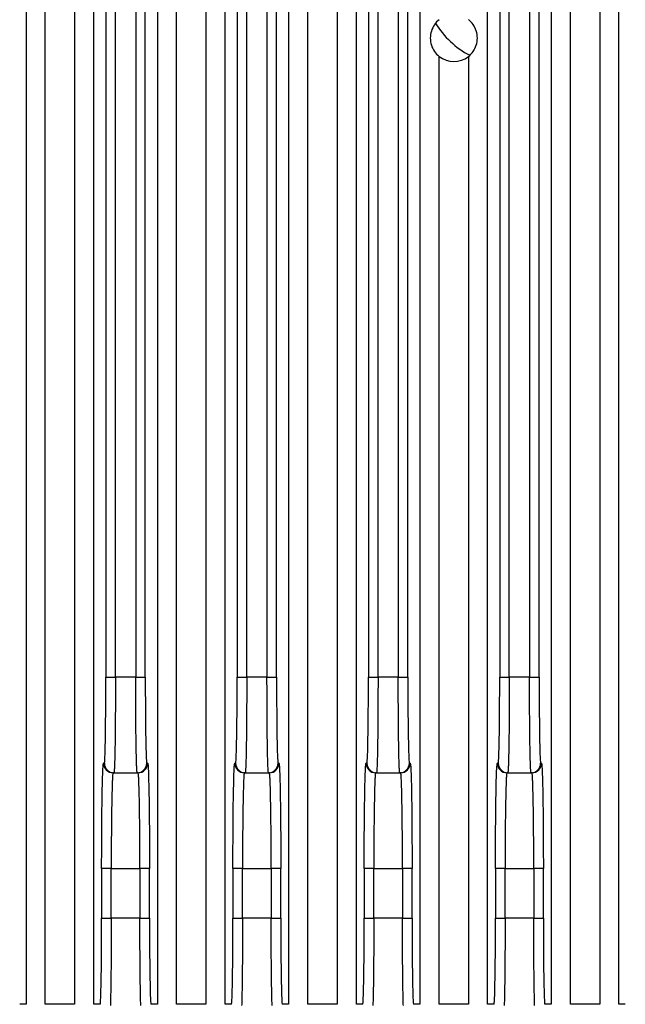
# Model space of a CAD drawing. Extents: x 11458 to 11780, y -1544 to -1214.
# Tile 25 of 35: x 11716 to 11748, y -1434 to -1382. Entities that reach past the tile are written whole.
import ezdxf

# ---------------------------------------------------------------- set-up
doc = ezdxf.new("R2010")
doc.units = 0
doc.layers.add('2', color=2, linetype='CONTINUOUS')

msp = doc.modelspace()

# ---------------------------------------------------------------- linework, layer by layer
at = {"layer": '2', "color": 7}
for p, q in [((11720.643, -1283.895), (11720.643, -1416.695)), ((11721.143, -1416.695), (11721.143, -1283.895)), ((11722.201, -1283.895), (11722.201, -1416.695)), ((11722.701, -1416.695), (11722.701, -1283.895)), ((11727.5, -1283.895), (11727.5, -1416.695)), ((11728, -1416.695), (11728, -1283.895)), ((11729.058, -1283.895), (11729.058, -1416.695)), ((11729.558, -1416.695), (11729.558, -1283.895)), ((11734.357, -1283.895), (11734.357, -1416.695)), ((11734.857, -1416.695), (11734.857, -1283.895)), ((11735.915, -1283.895), (11735.915, -1416.695)), ((11736.415, -1416.695), (11736.415, -1283.895)), ((11741.214, -1283.895), (11741.214, -1416.695)), ((11741.714, -1416.695), (11741.714, -1283.895)), ((11742.772, -1283.895), (11742.772, -1416.695)), ((11743.272, -1416.695), (11743.272, -1283.895)), ((11716.476, -1329.825), (11716.476, -1433.795)), ((11717.476, -1433.795), (11717.476, -1329.825)), ((11719.011, -1329.825), (11719.011, -1433.795)), ((11720.01, -1433.795), (11720.01, -1329.827)), ((11723.333, -1329.825), (11723.333, -1433.795)), ((11724.333, -1433.795), (11724.333, -1329.825)), ((11725.868, -1329.825), (11725.868, -1433.795)), ((11726.868, -1433.795), (11726.868, -1329.827)), ((11730.19, -1329.825), (11730.19, -1433.795)), ((11731.19, -1433.795), (11731.19, -1329.825)), ((11732.725, -1329.825), (11732.725, -1433.795)), ((11733.725, -1433.795), (11733.725, -1329.827)), ((11737.048, -1329.825), (11737.048, -1433.795)), ((11743.905, -1329.825), (11743.905, -1433.795)), ((11744.905, -1433.795), (11744.905, -1329.825)), ((11746.439, -1329.825), (11746.439, -1433.795)), ((11747.439, -1433.795), (11747.439, -1329.827)), ((11740.582, -1433.795), (11740.582, -1381.176)), ((11738.047, -1433.795), (11738.047, -1384.254)), ((11739.582, -1384.257), (11739.582, -1433.795)), ((11720.643, -1416.695), (11720.792, -1416.695)), ((11720.792, -1416.695), (11721.143, -1416.695)), ((11722.201, -1416.695), (11721.143, -1416.695)), ((11722.201, -1416.695), (11722.551, -1416.695)), ((11722.551, -1416.695), (11722.701, -1416.695)), ((11727.5, -1416.695), (11727.649, -1416.695)), ((11727.649, -1416.695), (11728, -1416.695)), ((11729.058, -1416.695), (11728, -1416.695)), ((11729.058, -1416.695), (11729.409, -1416.695)), ((11729.409, -1416.695), (11729.558, -1416.695)), ((11734.357, -1416.695), (11734.506, -1416.695)), ((11734.506, -1416.695), (11734.857, -1416.695)), ((11735.915, -1416.695), (11734.857, -1416.695)), ((11735.915, -1416.695), (11736.266, -1416.695)), ((11736.266, -1416.695), (11736.415, -1416.695)), ((11741.214, -1416.695), (11741.364, -1416.695)), ((11741.364, -1416.695), (11741.714, -1416.695)), ((11742.772, -1416.695), (11741.714, -1416.695)), ((11742.772, -1416.695), (11743.123, -1416.695)), ((11743.123, -1416.695), (11743.272, -1416.695)), ((11720.564, -1421.195), (11720.519, -1421.195)), ((11722.825, -1421.195), (11722.779, -1421.195)), ((11727.421, -1421.195), (11727.376, -1421.195)), ((11729.682, -1421.195), (11729.637, -1421.195)), ((11734.278, -1421.195), (11734.233, -1421.195)), ((11736.539, -1421.195), (11736.494, -1421.195)), ((11741.136, -1421.195), (11741.09, -1421.195)), ((11743.396, -1421.195), (11743.351, -1421.195)), ((11721, -1421.795), (11721, -1421.795)), ((11721.064, -1421.695), (11721.019, -1421.695)), ((11721.064, -1421.695), (11722.28, -1421.695)), ((11722.325, -1421.695), (11722.28, -1421.695)), ((11727.857, -1421.795), (11727.857, -1421.795)), ((11727.921, -1421.695), (11727.876, -1421.695)), ((11727.921, -1421.695), (11729.137, -1421.695)), ((11729.182, -1421.695), (11729.137, -1421.695)), ((11734.714, -1421.795), (11734.714, -1421.795)), ((11734.778, -1421.695), (11734.733, -1421.695)), ((11734.778, -1421.695), (11735.994, -1421.695)), ((11736.039, -1421.695), (11735.994, -1421.695)), ((11741.571, -1421.795), (11741.571, -1421.795)), ((11741.636, -1421.695), (11741.59, -1421.695)), ((11741.636, -1421.695), (11742.851, -1421.695)), ((11742.896, -1421.695), (11742.851, -1421.695)), ((11720.572, -1426.695), (11720.423, -1426.695)), ((11720.423, -1426.695), (11720.423, -1429.295)), ((11720.923, -1426.695), (11720.572, -1426.695)), ((11720.923, -1429.295), (11720.923, -1426.695)), ((11720.923, -1426.695), (11722.421, -1426.695)), ((11722.421, -1426.695), (11722.421, -1429.295)), ((11722.771, -1426.695), (11722.421, -1426.695)), ((11722.921, -1426.695), (11722.771, -1426.695)), ((11722.921, -1429.295), (11722.921, -1426.695)), ((11727.429, -1426.695), (11727.28, -1426.695)), ((11727.28, -1426.695), (11727.28, -1429.295)), ((11727.78, -1426.695), (11727.429, -1426.695)), ((11727.78, -1429.295), (11727.78, -1426.695)), ((11727.78, -1426.695), (11729.278, -1426.695)), ((11729.629, -1426.695), (11729.278, -1426.695)), ((11729.278, -1426.695), (11729.278, -1429.295)), ((11729.778, -1426.695), (11729.629, -1426.695)), ((11729.778, -1429.295), (11729.778, -1426.695)), ((11734.287, -1426.695), (11734.137, -1426.695)), ((11734.137, -1426.695), (11734.137, -1429.295)), ((11734.637, -1426.695), (11734.287, -1426.695)), ((11734.637, -1429.295), (11734.637, -1426.695)), ((11734.637, -1426.695), (11736.135, -1426.695)), ((11736.486, -1426.695), (11736.135, -1426.695)), ((11736.135, -1426.695), (11736.135, -1429.295)), ((11736.635, -1426.695), (11736.486, -1426.695)), ((11736.635, -1429.295), (11736.635, -1426.695)), ((11740.994, -1426.695), (11740.994, -1429.295)), ((11741.144, -1426.695), (11740.994, -1426.695)), ((11741.494, -1426.695), (11741.144, -1426.695)), ((11741.494, -1429.295), (11741.494, -1426.695)), ((11741.494, -1426.695), (11742.992, -1426.695)), ((11743.343, -1426.695), (11742.992, -1426.695)), ((11742.992, -1426.695), (11742.992, -1429.295)), ((11743.492, -1426.695), (11743.343, -1426.695)), ((11743.492, -1429.295), (11743.492, -1426.695)), ((11720.423, -1429.295), (11720.572, -1429.295)), ((11720.572, -1429.295), (11720.923, -1429.295)), ((11722.421, -1429.295), (11720.923, -1429.295)), ((11722.421, -1429.295), (11722.771, -1429.295)), ((11722.771, -1429.295), (11722.921, -1429.295)), ((11727.28, -1429.295), (11727.429, -1429.295)), ((11727.429, -1429.295), (11727.78, -1429.295)), ((11729.278, -1429.295), (11727.78, -1429.295)), ((11729.278, -1429.295), (11729.629, -1429.295)), ((11729.629, -1429.295), (11729.778, -1429.295)), ((11734.137, -1429.295), (11734.287, -1429.295)), ((11734.287, -1429.295), (11734.637, -1429.295)), ((11736.135, -1429.295), (11734.637, -1429.295)), ((11736.135, -1429.295), (11736.486, -1429.295)), ((11736.486, -1429.295), (11736.635, -1429.295)), ((11740.994, -1429.295), (11741.144, -1429.295)), ((11741.144, -1429.295), (11741.494, -1429.295)), ((11742.992, -1429.295), (11741.494, -1429.295)), ((11742.992, -1429.295), (11743.343, -1429.295)), ((11743.343, -1429.295), (11743.492, -1429.295)), ((11716.476, -1433.795), (11716.142, -1433.795)), ((11719.011, -1433.795), (11717.476, -1433.795)), ((11720.344, -1433.795), (11720.01, -1433.795)), ((11723.333, -1433.795), (11722.999, -1433.795)), ((11725.868, -1433.795), (11724.333, -1433.795)), ((11727.201, -1433.795), (11726.868, -1433.795)), ((11730.19, -1433.795), (11729.857, -1433.795)), ((11732.725, -1433.795), (11731.19, -1433.795)), ((11734.059, -1433.795), (11733.725, -1433.795)), ((11737.048, -1433.795), (11736.714, -1433.795)), ((11739.582, -1433.795), (11738.047, -1433.795)), ((11740.916, -1433.795), (11740.582, -1433.795)), ((11743.905, -1433.795), (11743.571, -1433.795)), ((11746.439, -1433.795), (11744.905, -1433.795)), ((11747.773, -1433.795), (11747.439, -1433.795))]:
    msp.add_line(p, q, dxfattribs=at)
at = {"layer": '2', "color": 7, "flags": 128}
for points in [[(11738.047, -1382.335), (11737.98, -1382.393), (11737.917, -1382.455), (11737.859, -1382.523), (11737.805, -1382.596), (11737.756, -1382.673), (11737.712, -1382.754), (11737.674, -1382.84), (11737.643, -1382.928), (11737.618, -1383.018), (11737.6, -1383.11), (11737.59, -1383.203), (11737.586, -1383.296), (11737.59, -1383.39), (11737.601, -1383.482), (11737.619, -1383.574), (11737.644, -1383.665), (11737.676, -1383.753), (11737.714, -1383.838), (11737.757, -1383.919), (11737.806, -1383.996), (11737.86, -1384.068), (11737.918, -1384.135), (11737.981, -1384.197), (11738.047, -1384.254)], [(11739.582, -1384.257), (11739.649, -1384.199), (11739.713, -1384.136), (11739.772, -1384.069), (11739.826, -1383.996), (11739.875, -1383.919), (11739.919, -1383.837), (11739.957, -1383.752), (11739.989, -1383.663), (11740.014, -1383.572), (11740.032, -1383.48), (11740.042, -1383.387), (11740.046, -1383.293), (11740.042, -1383.199), (11740.031, -1383.106), (11740.013, -1383.014), (11739.988, -1382.923), (11739.956, -1382.835), (11739.918, -1382.75), (11739.874, -1382.668), (11739.825, -1382.591), (11739.77, -1382.519), (11739.712, -1382.452), (11739.649, -1382.39), (11739.582, -1382.333)], [(11720.564, -1421.195), (11720.569, -1421.185), (11720.574, -1421.156), (11720.58, -1421.108), (11720.585, -1421.041), (11720.589, -1420.956), (11720.594, -1420.852), (11720.599, -1420.731), (11720.603, -1420.592), (11720.608, -1420.436), (11720.612, -1420.265), (11720.616, -1420.078), (11720.62, -1419.877), (11720.623, -1419.662), (11720.627, -1419.434), (11720.63, -1419.195), (11720.632, -1418.945), (11720.635, -1418.685), (11720.637, -1418.417), (11720.639, -1418.141), (11720.64, -1417.859), (11720.641, -1417.573), (11720.642, -1417.282), (11720.643, -1416.989), (11720.643, -1416.695)], [(11721.143, -1416.695), (11721.143, -1416.858), (11721.142, -1417.022), (11721.142, -1417.185), (11721.142, -1417.347), (11721.142, -1417.509), (11721.141, -1417.67), (11721.141, -1417.83), (11721.14, -1417.989), (11721.139, -1418.146), (11721.138, -1418.302), (11721.138, -1418.456), (11721.137, -1418.608), (11721.136, -1418.758), (11721.135, -1418.906), (11721.133, -1419.052), (11721.132, -1419.195), (11721.131, -1419.335), (11721.129, -1419.473), (11721.128, -1419.607), (11721.126, -1419.739), (11721.125, -1419.867), (11721.123, -1419.991), (11721.121, -1420.113), (11721.12, -1420.23)], [(11722.224, -1420.23), (11722.222, -1420.113), (11722.22, -1419.991), (11722.219, -1419.867), (11722.217, -1419.738), (11722.216, -1419.607), (11722.214, -1419.473), (11722.213, -1419.335), (11722.212, -1419.195), (11722.21, -1419.052), (11722.209, -1418.906), (11722.208, -1418.758), (11722.207, -1418.608), (11722.206, -1418.456), (11722.205, -1418.302), (11722.204, -1418.146), (11722.204, -1417.989), (11722.203, -1417.83), (11722.203, -1417.67), (11722.202, -1417.509), (11722.202, -1417.347), (11722.201, -1417.185), (11722.201, -1417.022), (11722.201, -1416.858), (11722.201, -1416.695)], [(11722.701, -1416.695), (11722.701, -1416.989), (11722.702, -1417.282), (11722.702, -1417.573), (11722.704, -1417.859), (11722.705, -1418.141), (11722.707, -1418.417), (11722.709, -1418.685), (11722.711, -1418.945), (11722.714, -1419.195), (11722.717, -1419.434), (11722.72, -1419.662), (11722.724, -1419.877), (11722.728, -1420.078), (11722.732, -1420.265), (11722.736, -1420.437), (11722.74, -1420.592), (11722.745, -1420.731), (11722.749, -1420.852), (11722.754, -1420.956), (11722.759, -1421.042), (11722.764, -1421.109), (11722.769, -1421.156), (11722.774, -1421.185), (11722.779, -1421.195)], [(11727.421, -1421.195), (11727.426, -1421.185), (11727.432, -1421.156), (11727.437, -1421.108), (11727.442, -1421.041), (11727.447, -1420.956), (11727.451, -1420.852), (11727.456, -1420.731), (11727.461, -1420.592), (11727.465, -1420.436), (11727.469, -1420.265), (11727.473, -1420.078), (11727.477, -1419.877), (11727.48, -1419.662), (11727.484, -1419.434), (11727.487, -1419.195), (11727.489, -1418.945), (11727.492, -1418.685), (11727.494, -1418.417), (11727.496, -1418.141), (11727.497, -1417.859), (11727.498, -1417.573), (11727.499, -1417.282), (11727.5, -1416.989), (11727.5, -1416.695)], [(11728, -1416.695), (11728, -1416.858), (11728, -1417.022), (11727.999, -1417.185), (11727.999, -1417.347), (11727.999, -1417.509), (11727.998, -1417.67), (11727.998, -1417.83), (11727.997, -1417.989), (11727.996, -1418.146), (11727.996, -1418.302), (11727.995, -1418.456), (11727.994, -1418.608), (11727.993, -1418.758), (11727.992, -1418.906), (11727.991, -1419.052), (11727.989, -1419.195), (11727.988, -1419.335), (11727.987, -1419.473), (11727.985, -1419.607), (11727.984, -1419.739), (11727.982, -1419.867), (11727.98, -1419.991), (11727.979, -1420.113), (11727.977, -1420.23)], [(11729.081, -1420.23), (11729.079, -1420.113), (11729.078, -1419.991), (11729.076, -1419.867), (11729.074, -1419.738), (11729.073, -1419.607), (11729.071, -1419.473), (11729.07, -1419.335), (11729.069, -1419.195), (11729.067, -1419.052), (11729.066, -1418.906), (11729.065, -1418.758), (11729.064, -1418.608), (11729.063, -1418.456), (11729.062, -1418.302), (11729.062, -1418.146), (11729.061, -1417.989), (11729.06, -1417.83), (11729.06, -1417.67), (11729.059, -1417.509), (11729.059, -1417.347), (11729.059, -1417.185), (11729.058, -1417.022), (11729.058, -1416.858), (11729.058, -1416.695)], [(11729.558, -1416.695), (11729.558, -1416.989), (11729.559, -1417.282), (11729.56, -1417.573), (11729.561, -1417.859), (11729.562, -1418.141), (11729.564, -1418.417), (11729.566, -1418.685), (11729.569, -1418.945), (11729.571, -1419.195), (11729.574, -1419.434), (11729.578, -1419.662), (11729.581, -1419.877), (11729.585, -1420.078), (11729.589, -1420.265), (11729.593, -1420.437), (11729.597, -1420.592), (11729.602, -1420.731), (11729.607, -1420.852), (11729.611, -1420.956), (11729.616, -1421.042), (11729.621, -1421.109), (11729.626, -1421.156), (11729.631, -1421.185), (11729.637, -1421.195)], [(11734.278, -1421.195), (11734.284, -1421.185), (11734.289, -1421.156), (11734.294, -1421.108), (11734.299, -1421.041), (11734.304, -1420.956), (11734.309, -1420.852), (11734.313, -1420.731), (11734.318, -1420.592), (11734.322, -1420.436), (11734.326, -1420.265), (11734.33, -1420.078), (11734.334, -1419.877), (11734.338, -1419.662), (11734.341, -1419.434), (11734.344, -1419.195), (11734.347, -1418.945), (11734.349, -1418.685), (11734.351, -1418.417), (11734.353, -1418.141), (11734.354, -1417.859), (11734.356, -1417.573), (11734.356, -1417.282), (11734.357, -1416.989), (11734.357, -1416.695)], [(11734.857, -1416.695), (11734.857, -1416.858), (11734.857, -1417.022), (11734.857, -1417.185), (11734.856, -1417.347), (11734.856, -1417.509), (11734.855, -1417.67), (11734.855, -1417.83), (11734.854, -1417.989), (11734.854, -1418.146), (11734.853, -1418.302), (11734.852, -1418.456), (11734.851, -1418.608), (11734.85, -1418.758), (11734.849, -1418.906), (11734.848, -1419.052), (11734.846, -1419.195), (11734.845, -1419.335), (11734.844, -1419.473), (11734.842, -1419.607), (11734.841, -1419.739), (11734.839, -1419.867), (11734.837, -1419.991), (11734.836, -1420.113), (11734.834, -1420.23)], [(11735.938, -1420.23), (11735.937, -1420.113), (11735.935, -1419.991), (11735.933, -1419.867), (11735.932, -1419.738), (11735.93, -1419.607), (11735.929, -1419.473), (11735.927, -1419.335), (11735.926, -1419.195), (11735.925, -1419.052), (11735.923, -1418.906), (11735.922, -1418.758), (11735.921, -1418.608), (11735.92, -1418.456), (11735.919, -1418.302), (11735.919, -1418.146), (11735.918, -1417.989), (11735.917, -1417.83), (11735.917, -1417.67), (11735.916, -1417.509), (11735.916, -1417.347), (11735.916, -1417.185), (11735.915, -1417.022), (11735.915, -1416.858), (11735.915, -1416.695)], [(11736.415, -1416.695), (11736.415, -1416.989), (11736.416, -1417.282), (11736.417, -1417.573), (11736.418, -1417.859), (11736.419, -1418.141), (11736.421, -1418.417), (11736.423, -1418.685), (11736.426, -1418.945), (11736.428, -1419.195), (11736.431, -1419.434), (11736.435, -1419.662), (11736.438, -1419.877), (11736.442, -1420.078), (11736.446, -1420.265), (11736.45, -1420.437), (11736.454, -1420.592), (11736.459, -1420.731), (11736.464, -1420.852), (11736.469, -1420.956), (11736.473, -1421.042), (11736.478, -1421.109), (11736.484, -1421.156), (11736.489, -1421.185), (11736.494, -1421.195)], [(11741.136, -1421.195), (11741.141, -1421.185), (11741.146, -1421.156), (11741.151, -1421.108), (11741.156, -1421.041), (11741.161, -1420.956), (11741.166, -1420.852), (11741.17, -1420.731), (11741.175, -1420.592), (11741.179, -1420.436), (11741.183, -1420.265), (11741.187, -1420.078), (11741.191, -1419.877), (11741.195, -1419.662), (11741.198, -1419.434), (11741.201, -1419.195), (11741.204, -1418.945), (11741.206, -1418.685), (11741.208, -1418.417), (11741.21, -1418.141), (11741.211, -1417.859), (11741.213, -1417.573), (11741.213, -1417.282), (11741.214, -1416.989), (11741.214, -1416.695)], [(11741.714, -1416.695), (11741.714, -1416.858), (11741.714, -1417.022), (11741.714, -1417.185), (11741.713, -1417.347), (11741.713, -1417.509), (11741.713, -1417.67), (11741.712, -1417.83), (11741.711, -1417.989), (11741.711, -1418.146), (11741.71, -1418.302), (11741.709, -1418.456), (11741.708, -1418.608), (11741.707, -1418.758), (11741.706, -1418.906), (11741.705, -1419.052), (11741.704, -1419.195), (11741.702, -1419.335), (11741.701, -1419.473), (11741.699, -1419.607), (11741.698, -1419.739), (11741.696, -1419.867), (11741.695, -1419.991), (11741.693, -1420.113), (11741.691, -1420.23)], [(11742.795, -1420.23), (11742.794, -1420.113), (11742.792, -1419.991), (11742.79, -1419.867), (11742.789, -1419.738), (11742.787, -1419.607), (11742.786, -1419.473), (11742.784, -1419.335), (11742.783, -1419.195), (11742.782, -1419.052), (11742.781, -1418.906), (11742.779, -1418.758), (11742.778, -1418.608), (11742.777, -1418.456), (11742.777, -1418.302), (11742.776, -1418.146), (11742.775, -1417.989), (11742.774, -1417.83), (11742.774, -1417.67), (11742.773, -1417.509), (11742.773, -1417.347), (11742.773, -1417.185), (11742.773, -1417.022), (11742.772, -1416.858), (11742.772, -1416.695)], [(11743.272, -1416.695), (11743.273, -1416.989), (11743.273, -1417.282), (11743.274, -1417.573), (11743.275, -1417.859), (11743.277, -1418.141), (11743.278, -1418.417), (11743.28, -1418.685), (11743.283, -1418.945), (11743.286, -1419.195), (11743.289, -1419.434), (11743.292, -1419.662), (11743.295, -1419.877), (11743.299, -1420.078), (11743.303, -1420.265), (11743.307, -1420.437), (11743.312, -1420.592), (11743.316, -1420.731), (11743.321, -1420.852), (11743.326, -1420.956), (11743.331, -1421.042), (11743.336, -1421.109), (11743.341, -1421.156), (11743.346, -1421.185), (11743.351, -1421.195)], [(11721.12, -1420.23), (11721.118, -1420.344), (11721.116, -1420.454), (11721.114, -1420.56), (11721.112, -1420.662), (11721.11, -1420.759), (11721.108, -1420.852), (11721.106, -1420.941), (11721.103, -1421.025), (11721.101, -1421.104), (11721.099, -1421.179), (11721.097, -1421.249), (11721.094, -1421.314), (11721.092, -1421.374), (11721.089, -1421.429), (11721.087, -1421.479), (11721.084, -1421.524), (11721.082, -1421.564), (11721.079, -1421.599), (11721.077, -1421.628), (11721.074, -1421.652), (11721.072, -1421.671), (11721.069, -1421.684), (11721.067, -1421.692), (11721.064, -1421.695)], [(11722.28, -1421.695), (11722.277, -1421.692), (11722.274, -1421.684), (11722.272, -1421.671), (11722.269, -1421.652), (11722.267, -1421.628), (11722.264, -1421.599), (11722.262, -1421.564), (11722.259, -1421.525), (11722.257, -1421.48), (11722.254, -1421.429), (11722.252, -1421.374), (11722.249, -1421.314), (11722.247, -1421.249), (11722.245, -1421.179), (11722.243, -1421.104), (11722.24, -1421.025), (11722.238, -1420.941), (11722.236, -1420.852), (11722.234, -1420.759), (11722.232, -1420.662), (11722.23, -1420.56), (11722.228, -1420.454), (11722.226, -1420.344), (11722.224, -1420.23)], [(11727.977, -1420.23), (11727.975, -1420.344), (11727.973, -1420.454), (11727.971, -1420.56), (11727.969, -1420.662), (11727.967, -1420.759), (11727.965, -1420.852), (11727.963, -1420.941), (11727.961, -1421.025), (11727.958, -1421.104), (11727.956, -1421.179), (11727.954, -1421.249), (11727.951, -1421.314), (11727.949, -1421.374), (11727.947, -1421.429), (11727.944, -1421.479), (11727.942, -1421.524), (11727.939, -1421.564), (11727.937, -1421.599), (11727.934, -1421.628), (11727.932, -1421.652), (11727.929, -1421.671), (11727.926, -1421.684), (11727.924, -1421.692), (11727.921, -1421.695)], [(11729.137, -1421.695), (11729.134, -1421.692), (11729.132, -1421.684), (11729.129, -1421.671), (11729.126, -1421.652), (11729.124, -1421.628), (11729.121, -1421.599), (11729.119, -1421.564), (11729.116, -1421.525), (11729.114, -1421.48), (11729.111, -1421.429), (11729.109, -1421.374), (11729.107, -1421.314), (11729.104, -1421.249), (11729.102, -1421.179), (11729.1, -1421.104), (11729.097, -1421.025), (11729.095, -1420.941), (11729.093, -1420.852), (11729.091, -1420.759), (11729.089, -1420.662), (11729.087, -1420.56), (11729.085, -1420.454), (11729.083, -1420.344), (11729.081, -1420.23)], [(11734.834, -1420.23), (11734.832, -1420.344), (11734.83, -1420.454), (11734.828, -1420.56), (11734.826, -1420.662), (11734.824, -1420.759), (11734.822, -1420.852), (11734.82, -1420.941), (11734.818, -1421.025), (11734.815, -1421.104), (11734.813, -1421.179), (11734.811, -1421.249), (11734.808, -1421.314), (11734.806, -1421.374), (11734.804, -1421.429), (11734.801, -1421.479), (11734.799, -1421.524), (11734.796, -1421.564), (11734.794, -1421.599), (11734.791, -1421.628), (11734.789, -1421.652), (11734.786, -1421.671), (11734.784, -1421.684), (11734.781, -1421.692), (11734.778, -1421.695)], [(11735.994, -1421.695), (11735.991, -1421.692), (11735.989, -1421.684), (11735.986, -1421.671), (11735.984, -1421.652), (11735.981, -1421.628), (11735.979, -1421.599), (11735.976, -1421.564), (11735.974, -1421.525), (11735.971, -1421.48), (11735.969, -1421.429), (11735.966, -1421.374), (11735.964, -1421.314), (11735.961, -1421.249), (11735.959, -1421.179), (11735.957, -1421.104), (11735.955, -1421.025), (11735.952, -1420.941), (11735.95, -1420.852), (11735.948, -1420.759), (11735.946, -1420.662), (11735.944, -1420.56), (11735.942, -1420.454), (11735.94, -1420.344), (11735.938, -1420.23)], [(11741.691, -1420.23), (11741.689, -1420.344), (11741.687, -1420.454), (11741.685, -1420.56), (11741.683, -1420.662), (11741.681, -1420.759), (11741.679, -1420.852), (11741.677, -1420.941), (11741.675, -1421.025), (11741.673, -1421.104), (11741.67, -1421.179), (11741.668, -1421.249), (11741.666, -1421.314), (11741.663, -1421.374), (11741.661, -1421.429), (11741.658, -1421.479), (11741.656, -1421.524), (11741.653, -1421.564), (11741.651, -1421.599), (11741.648, -1421.628), (11741.646, -1421.652), (11741.643, -1421.671), (11741.641, -1421.684), (11741.638, -1421.692), (11741.636, -1421.695)], [(11742.851, -1421.695), (11742.848, -1421.692), (11742.846, -1421.684), (11742.843, -1421.671), (11742.841, -1421.652), (11742.838, -1421.628), (11742.836, -1421.599), (11742.833, -1421.564), (11742.831, -1421.525), (11742.828, -1421.48), (11742.826, -1421.429), (11742.823, -1421.374), (11742.821, -1421.314), (11742.819, -1421.249), (11742.816, -1421.179), (11742.814, -1421.104), (11742.812, -1421.025), (11742.809, -1420.941), (11742.807, -1420.852), (11742.805, -1420.759), (11742.803, -1420.662), (11742.801, -1420.56), (11742.799, -1420.454), (11742.797, -1420.344), (11742.795, -1420.23)], [(11720.423, -1426.695), (11720.423, -1426.335), (11720.424, -1425.977), (11720.425, -1425.622), (11720.426, -1425.271), (11720.428, -1424.927), (11720.43, -1424.59), (11720.433, -1424.262), (11720.436, -1423.945), (11720.439, -1423.639), (11720.443, -1423.347), (11720.447, -1423.068), (11720.451, -1422.805), (11720.456, -1422.559), (11720.46, -1422.331), (11720.465, -1422.121), (11720.471, -1421.932), (11720.476, -1421.762), (11720.482, -1421.613), (11720.488, -1421.486), (11720.494, -1421.382), (11720.5, -1421.3), (11720.506, -1421.241), (11720.513, -1421.206), (11720.519, -1421.195)], [(11722.825, -1421.195), (11722.831, -1421.207), (11722.837, -1421.242), (11722.844, -1421.301), (11722.85, -1421.383), (11722.856, -1421.487), (11722.862, -1421.614), (11722.867, -1421.762), (11722.873, -1421.932), (11722.878, -1422.122), (11722.883, -1422.332), (11722.888, -1422.56), (11722.893, -1422.806), (11722.897, -1423.068), (11722.901, -1423.346), (11722.905, -1423.639), (11722.908, -1423.945), (11722.911, -1424.262), (11722.914, -1424.59), (11722.916, -1424.927), (11722.918, -1425.271), (11722.919, -1425.622), (11722.92, -1425.977), (11722.921, -1426.335), (11722.921, -1426.695)], [(11727.28, -1426.695), (11727.28, -1426.335), (11727.281, -1425.977), (11727.282, -1425.622), (11727.283, -1425.271), (11727.285, -1424.927), (11727.287, -1424.59), (11727.29, -1424.262), (11727.293, -1423.945), (11727.296, -1423.639), (11727.3, -1423.347), (11727.304, -1423.068), (11727.308, -1422.805), (11727.313, -1422.559), (11727.318, -1422.331), (11727.323, -1422.121), (11727.328, -1421.932), (11727.333, -1421.762), (11727.339, -1421.613), (11727.345, -1421.486), (11727.351, -1421.382), (11727.357, -1421.3), (11727.363, -1421.241), (11727.37, -1421.206), (11727.376, -1421.195)], [(11729.682, -1421.195), (11729.688, -1421.207), (11729.695, -1421.242), (11729.701, -1421.301), (11729.707, -1421.383), (11729.713, -1421.487), (11729.719, -1421.614), (11729.724, -1421.762), (11729.73, -1421.932), (11729.735, -1422.122), (11729.74, -1422.332), (11729.745, -1422.56), (11729.75, -1422.806), (11729.754, -1423.068), (11729.758, -1423.346), (11729.762, -1423.639), (11729.765, -1423.945), (11729.768, -1424.262), (11729.771, -1424.59), (11729.773, -1424.927), (11729.775, -1425.271), (11729.776, -1425.622), (11729.777, -1425.977), (11729.778, -1426.335), (11729.778, -1426.695)], [(11734.137, -1426.695), (11734.137, -1426.335), (11734.138, -1425.977), (11734.139, -1425.622), (11734.14, -1425.271), (11734.142, -1424.927), (11734.144, -1424.59), (11734.147, -1424.262), (11734.15, -1423.945), (11734.153, -1423.639), (11734.157, -1423.347), (11734.161, -1423.068), (11734.165, -1422.805), (11734.17, -1422.559), (11734.175, -1422.331), (11734.18, -1422.121), (11734.185, -1421.932), (11734.191, -1421.762), (11734.196, -1421.613), (11734.202, -1421.486), (11734.208, -1421.382), (11734.214, -1421.3), (11734.221, -1421.241), (11734.227, -1421.206), (11734.233, -1421.195)], [(11736.539, -1421.195), (11736.545, -1421.207), (11736.552, -1421.242), (11736.558, -1421.301), (11736.564, -1421.383), (11736.57, -1421.487), (11736.576, -1421.614), (11736.582, -1421.762), (11736.587, -1421.932), (11736.592, -1422.122), (11736.598, -1422.332), (11736.602, -1422.56), (11736.607, -1422.806), (11736.611, -1423.068), (11736.615, -1423.346), (11736.619, -1423.639), (11736.622, -1423.945), (11736.625, -1424.262), (11736.628, -1424.59), (11736.63, -1424.927), (11736.632, -1425.271), (11736.633, -1425.622), (11736.634, -1425.977), (11736.635, -1426.335), (11736.635, -1426.695)], [(11740.994, -1426.695), (11740.994, -1426.335), (11740.995, -1425.977), (11740.996, -1425.622), (11740.998, -1425.271), (11740.999, -1424.927), (11741.002, -1424.59), (11741.004, -1424.262), (11741.007, -1423.945), (11741.01, -1423.639), (11741.014, -1423.347), (11741.018, -1423.068), (11741.022, -1422.805), (11741.027, -1422.559), (11741.032, -1422.331), (11741.037, -1422.121), (11741.042, -1421.932), (11741.048, -1421.762), (11741.054, -1421.613), (11741.059, -1421.486), (11741.065, -1421.382), (11741.072, -1421.3), (11741.078, -1421.241), (11741.084, -1421.206), (11741.09, -1421.195)], [(11743.396, -1421.195), (11743.403, -1421.207), (11743.409, -1421.242), (11743.415, -1421.301), (11743.421, -1421.383), (11743.427, -1421.487), (11743.433, -1421.614), (11743.439, -1421.762), (11743.444, -1421.932), (11743.45, -1422.122), (11743.455, -1422.332), (11743.46, -1422.56), (11743.464, -1422.806), (11743.468, -1423.068), (11743.472, -1423.346), (11743.476, -1423.639), (11743.479, -1423.945), (11743.482, -1424.262), (11743.485, -1424.59), (11743.487, -1424.927), (11743.489, -1425.271), (11743.49, -1425.622), (11743.491, -1425.977), (11743.492, -1426.335), (11743.492, -1426.695)], [(11721.019, -1421.695), (11721.016, -1421.697), (11721.012, -1421.705), (11721.009, -1421.719), (11721.006, -1421.737), (11721.003, -1421.761), (11721, -1421.791), (11720.997, -1421.825), (11720.994, -1421.865), (11720.991, -1421.91), (11720.988, -1421.96), (11720.985, -1422.015), (11720.982, -1422.076), (11720.979, -1422.141), (11720.976, -1422.211), (11720.973, -1422.285), (11720.971, -1422.365), (11720.968, -1422.449), (11720.965, -1422.537), (11720.963, -1422.63), (11720.96, -1422.728), (11720.958, -1422.83), (11720.955, -1422.935), (11720.953, -1423.045), (11720.951, -1423.159)], [(11722.393, -1423.159), (11722.391, -1423.045), (11722.388, -1422.936), (11722.386, -1422.83), (11722.383, -1422.728), (11722.381, -1422.631), (11722.378, -1422.537), (11722.376, -1422.449), (11722.373, -1422.365), (11722.37, -1422.285), (11722.367, -1422.21), (11722.365, -1422.14), (11722.362, -1422.075), (11722.359, -1422.015), (11722.356, -1421.96), (11722.353, -1421.911), (11722.35, -1421.866), (11722.347, -1421.826), (11722.344, -1421.791), (11722.341, -1421.762), (11722.337, -1421.738), (11722.334, -1421.719), (11722.331, -1421.706), (11722.328, -1421.697), (11722.325, -1421.695)], [(11727.876, -1421.695), (11727.873, -1421.697), (11727.87, -1421.705), (11727.866, -1421.719), (11727.863, -1421.737), (11727.86, -1421.761), (11727.857, -1421.791), (11727.854, -1421.825), (11727.851, -1421.865), (11727.848, -1421.91), (11727.845, -1421.96), (11727.842, -1422.015), (11727.839, -1422.076), (11727.836, -1422.141), (11727.833, -1422.211), (11727.831, -1422.285), (11727.828, -1422.365), (11727.825, -1422.449), (11727.823, -1422.537), (11727.82, -1422.63), (11727.817, -1422.728), (11727.815, -1422.83), (11727.813, -1422.935), (11727.81, -1423.045), (11727.808, -1423.159)], [(11729.25, -1423.159), (11729.248, -1423.045), (11729.245, -1422.936), (11729.243, -1422.83), (11729.241, -1422.728), (11729.238, -1422.631), (11729.235, -1422.537), (11729.233, -1422.449), (11729.23, -1422.365), (11729.227, -1422.285), (11729.225, -1422.21), (11729.222, -1422.14), (11729.219, -1422.075), (11729.216, -1422.015), (11729.213, -1421.96), (11729.21, -1421.911), (11729.207, -1421.866), (11729.204, -1421.826), (11729.201, -1421.791), (11729.198, -1421.762), (11729.195, -1421.738), (11729.191, -1421.719), (11729.188, -1421.706), (11729.185, -1421.697), (11729.182, -1421.695)], [(11734.733, -1421.695), (11734.73, -1421.697), (11734.727, -1421.705), (11734.724, -1421.719), (11734.72, -1421.737), (11734.717, -1421.761), (11734.714, -1421.791), (11734.711, -1421.825), (11734.708, -1421.865), (11734.705, -1421.91), (11734.702, -1421.96), (11734.699, -1422.015), (11734.696, -1422.076), (11734.693, -1422.141), (11734.691, -1422.211), (11734.688, -1422.285), (11734.685, -1422.365), (11734.682, -1422.449), (11734.68, -1422.537), (11734.677, -1422.63), (11734.675, -1422.728), (11734.672, -1422.83), (11734.67, -1422.935), (11734.667, -1423.045), (11734.665, -1423.159)], [(11736.107, -1423.159), (11736.105, -1423.045), (11736.103, -1422.936), (11736.1, -1422.83), (11736.098, -1422.728), (11736.095, -1422.631), (11736.093, -1422.537), (11736.09, -1422.449), (11736.087, -1422.365), (11736.084, -1422.285), (11736.082, -1422.21), (11736.079, -1422.14), (11736.076, -1422.075), (11736.073, -1422.015), (11736.07, -1421.96), (11736.067, -1421.911), (11736.064, -1421.866), (11736.061, -1421.826), (11736.058, -1421.791), (11736.055, -1421.762), (11736.052, -1421.738), (11736.049, -1421.719), (11736.045, -1421.706), (11736.042, -1421.697), (11736.039, -1421.695)], [(11741.59, -1421.695), (11741.587, -1421.697), (11741.584, -1421.705), (11741.581, -1421.719), (11741.578, -1421.737), (11741.575, -1421.761), (11741.571, -1421.791), (11741.568, -1421.825), (11741.565, -1421.865), (11741.562, -1421.91), (11741.559, -1421.96), (11741.556, -1422.015), (11741.553, -1422.076), (11741.551, -1422.141), (11741.548, -1422.211), (11741.545, -1422.285), (11741.542, -1422.365), (11741.539, -1422.449), (11741.537, -1422.537), (11741.534, -1422.63), (11741.532, -1422.728), (11741.529, -1422.83), (11741.527, -1422.935), (11741.525, -1423.045), (11741.522, -1423.159)], [(11742.964, -1423.159), (11742.962, -1423.045), (11742.96, -1422.936), (11742.957, -1422.83), (11742.955, -1422.728), (11742.952, -1422.631), (11742.95, -1422.537), (11742.947, -1422.449), (11742.944, -1422.365), (11742.942, -1422.285), (11742.939, -1422.21), (11742.936, -1422.14), (11742.933, -1422.075), (11742.93, -1422.015), (11742.927, -1421.96), (11742.924, -1421.911), (11742.921, -1421.866), (11742.918, -1421.826), (11742.915, -1421.791), (11742.912, -1421.762), (11742.909, -1421.738), (11742.906, -1421.719), (11742.903, -1421.706), (11742.9, -1421.697), (11742.896, -1421.695)], [(11720.951, -1423.159), (11720.949, -1423.277), (11720.947, -1423.398), (11720.945, -1423.523), (11720.943, -1423.651), (11720.941, -1423.782), (11720.939, -1423.917), (11720.937, -1424.054), (11720.936, -1424.195), (11720.934, -1424.338), (11720.933, -1424.483), (11720.931, -1424.631), (11720.93, -1424.781), (11720.929, -1424.933), (11720.928, -1425.088), (11720.927, -1425.243), (11720.926, -1425.401), (11720.925, -1425.559), (11720.925, -1425.719), (11720.924, -1425.88), (11720.924, -1426.042), (11720.923, -1426.205), (11720.923, -1426.368), (11720.923, -1426.531), (11720.923, -1426.695)], [(11722.421, -1426.695), (11722.421, -1426.531), (11722.421, -1426.368), (11722.42, -1426.205), (11722.42, -1426.042), (11722.42, -1425.88), (11722.419, -1425.719), (11722.418, -1425.559), (11722.418, -1425.401), (11722.417, -1425.243), (11722.416, -1425.088), (11722.415, -1424.934), (11722.414, -1424.781), (11722.412, -1424.631), (11722.411, -1424.483), (11722.41, -1424.338), (11722.408, -1424.195), (11722.406, -1424.054), (11722.405, -1423.917), (11722.403, -1423.782), (11722.401, -1423.651), (11722.399, -1423.523), (11722.397, -1423.398), (11722.395, -1423.277), (11722.393, -1423.159)], [(11727.808, -1423.159), (11727.806, -1423.277), (11727.804, -1423.398), (11727.802, -1423.523), (11727.8, -1423.651), (11727.798, -1423.782), (11727.796, -1423.917), (11727.794, -1424.054), (11727.793, -1424.195), (11727.791, -1424.338), (11727.79, -1424.483), (11727.788, -1424.631), (11727.787, -1424.781), (11727.786, -1424.933), (11727.785, -1425.088), (11727.784, -1425.243), (11727.783, -1425.401), (11727.782, -1425.559), (11727.782, -1425.719), (11727.781, -1425.88), (11727.781, -1426.042), (11727.78, -1426.205), (11727.78, -1426.368), (11727.78, -1426.531), (11727.78, -1426.695)], [(11729.278, -1426.695), (11729.278, -1426.531), (11729.278, -1426.368), (11729.278, -1426.205), (11729.277, -1426.042), (11729.277, -1425.88), (11729.276, -1425.719), (11729.276, -1425.559), (11729.275, -1425.401), (11729.274, -1425.243), (11729.273, -1425.088), (11729.272, -1424.934), (11729.271, -1424.781), (11729.27, -1424.631), (11729.268, -1424.483), (11729.267, -1424.338), (11729.265, -1424.195), (11729.264, -1424.054), (11729.262, -1423.917), (11729.26, -1423.782), (11729.258, -1423.651), (11729.256, -1423.523), (11729.254, -1423.398), (11729.252, -1423.277), (11729.25, -1423.159)], [(11734.665, -1423.159), (11734.663, -1423.277), (11734.661, -1423.398), (11734.659, -1423.523), (11734.657, -1423.651), (11734.655, -1423.782), (11734.653, -1423.917), (11734.651, -1424.054), (11734.65, -1424.195), (11734.648, -1424.338), (11734.647, -1424.483), (11734.646, -1424.631), (11734.644, -1424.781), (11734.643, -1424.933), (11734.642, -1425.088), (11734.641, -1425.243), (11734.64, -1425.401), (11734.64, -1425.559), (11734.639, -1425.719), (11734.638, -1425.88), (11734.638, -1426.042), (11734.637, -1426.205), (11734.637, -1426.368), (11734.637, -1426.531), (11734.637, -1426.695)], [(11736.135, -1426.695), (11736.135, -1426.531), (11736.135, -1426.368), (11736.135, -1426.205), (11736.134, -1426.042), (11736.134, -1425.88), (11736.133, -1425.719), (11736.133, -1425.559), (11736.132, -1425.401), (11736.131, -1425.243), (11736.13, -1425.088), (11736.129, -1424.934), (11736.128, -1424.781), (11736.127, -1424.631), (11736.125, -1424.483), (11736.124, -1424.338), (11736.122, -1424.195), (11736.121, -1424.054), (11736.119, -1423.917), (11736.117, -1423.782), (11736.115, -1423.651), (11736.113, -1423.523), (11736.111, -1423.398), (11736.109, -1423.277), (11736.107, -1423.159)], [(11741.522, -1423.159), (11741.52, -1423.277), (11741.518, -1423.398), (11741.516, -1423.523), (11741.514, -1423.651), (11741.512, -1423.782), (11741.51, -1423.917), (11741.509, -1424.054), (11741.507, -1424.195), (11741.505, -1424.338), (11741.504, -1424.483), (11741.503, -1424.631), (11741.501, -1424.781), (11741.5, -1424.933), (11741.499, -1425.088), (11741.498, -1425.243), (11741.497, -1425.401), (11741.497, -1425.559), (11741.496, -1425.719), (11741.495, -1425.88), (11741.495, -1426.042), (11741.495, -1426.205), (11741.494, -1426.368), (11741.494, -1426.531), (11741.494, -1426.695)], [(11742.992, -1426.695), (11742.992, -1426.531), (11742.992, -1426.368), (11742.992, -1426.205), (11742.992, -1426.042), (11742.991, -1425.88), (11742.991, -1425.719), (11742.99, -1425.559), (11742.989, -1425.401), (11742.988, -1425.243), (11742.987, -1425.088), (11742.986, -1424.934), (11742.985, -1424.781), (11742.984, -1424.631), (11742.982, -1424.483), (11742.981, -1424.338), (11742.979, -1424.195), (11742.978, -1424.054), (11742.976, -1423.917), (11742.974, -1423.782), (11742.973, -1423.651), (11742.971, -1423.523), (11742.969, -1423.398), (11742.966, -1423.277), (11742.964, -1423.159)], [(11720.344, -1433.795), (11720.349, -1433.785), (11720.355, -1433.756), (11720.36, -1433.708), (11720.365, -1433.641), (11720.37, -1433.556), (11720.374, -1433.452), (11720.379, -1433.331), (11720.384, -1433.192), (11720.388, -1433.036), (11720.392, -1432.865), (11720.396, -1432.678), (11720.4, -1432.477), (11720.403, -1432.262), (11720.407, -1432.034), (11720.41, -1431.795), (11720.412, -1431.545), (11720.415, -1431.285), (11720.417, -1431.017), (11720.419, -1430.741), (11720.42, -1430.459), (11720.421, -1430.173), (11720.422, -1429.882), (11720.423, -1429.589), (11720.423, -1429.295)], [(11720.923, -1429.295), (11720.923, -1429.458), (11720.923, -1429.622), (11720.922, -1429.785), (11720.922, -1429.947), (11720.922, -1430.109), (11720.921, -1430.27), (11720.921, -1430.43), (11720.92, -1430.589), (11720.919, -1430.746), (11720.919, -1430.902), (11720.918, -1431.056), (11720.917, -1431.208), (11720.916, -1431.358), (11720.915, -1431.506), (11720.913, -1431.652), (11720.912, -1431.795), (11720.911, -1431.935), (11720.909, -1432.073), (11720.908, -1432.207), (11720.906, -1432.339), (11720.905, -1432.467), (11720.903, -1432.591), (11720.902, -1432.713), (11720.9, -1432.83)], [(11722.444, -1432.83), (11722.442, -1432.713), (11722.44, -1432.591), (11722.439, -1432.467), (11722.437, -1432.338), (11722.436, -1432.207), (11722.434, -1432.073), (11722.433, -1431.935), (11722.431, -1431.795), (11722.43, -1431.652), (11722.429, -1431.506), (11722.428, -1431.358), (11722.427, -1431.208), (11722.426, -1431.056), (11722.425, -1430.902), (11722.424, -1430.746), (11722.424, -1430.589), (11722.423, -1430.43), (11722.422, -1430.27), (11722.422, -1430.109), (11722.422, -1429.947), (11722.421, -1429.785), (11722.421, -1429.622), (11722.421, -1429.458), (11722.421, -1429.295)], [(11722.921, -1429.295), (11722.921, -1429.589), (11722.922, -1429.882), (11722.922, -1430.173), (11722.924, -1430.459), (11722.925, -1430.741), (11722.927, -1431.017), (11722.929, -1431.285), (11722.931, -1431.545), (11722.934, -1431.795), (11722.937, -1432.034), (11722.94, -1432.262), (11722.944, -1432.477), (11722.948, -1432.678), (11722.952, -1432.865), (11722.956, -1433.037), (11722.96, -1433.192), (11722.965, -1433.331), (11722.969, -1433.452), (11722.974, -1433.556), (11722.979, -1433.642), (11722.984, -1433.709), (11722.989, -1433.756), (11722.994, -1433.785), (11722.999, -1433.795)], [(11727.201, -1433.795), (11727.207, -1433.785), (11727.212, -1433.756), (11727.217, -1433.708), (11727.222, -1433.641), (11727.227, -1433.556), (11727.231, -1433.452), (11727.236, -1433.331), (11727.241, -1433.192), (11727.245, -1433.036), (11727.249, -1432.865), (11727.253, -1432.678), (11727.257, -1432.477), (11727.26, -1432.262), (11727.264, -1432.034), (11727.267, -1431.795), (11727.269, -1431.545), (11727.272, -1431.285), (11727.274, -1431.017), (11727.276, -1430.741), (11727.277, -1430.459), (11727.278, -1430.173), (11727.279, -1429.882), (11727.28, -1429.589), (11727.28, -1429.295)], [(11727.78, -1429.295), (11727.78, -1429.458), (11727.78, -1429.622), (11727.779, -1429.785), (11727.779, -1429.947), (11727.779, -1430.109), (11727.778, -1430.27), (11727.778, -1430.43), (11727.777, -1430.589), (11727.776, -1430.746), (11727.776, -1430.902), (11727.775, -1431.056), (11727.774, -1431.208), (11727.773, -1431.358), (11727.772, -1431.506), (11727.771, -1431.652), (11727.769, -1431.795), (11727.768, -1431.935), (11727.767, -1432.073), (11727.765, -1432.207), (11727.764, -1432.339), (11727.762, -1432.467), (11727.76, -1432.591), (11727.759, -1432.713), (11727.757, -1432.83)], [(11729.301, -1432.83), (11729.299, -1432.713), (11729.298, -1432.591), (11729.296, -1432.467), (11729.294, -1432.338), (11729.293, -1432.207), (11729.291, -1432.073), (11729.29, -1431.935), (11729.289, -1431.795), (11729.287, -1431.652), (11729.286, -1431.506), (11729.285, -1431.358), (11729.284, -1431.208), (11729.283, -1431.056), (11729.282, -1430.902), (11729.281, -1430.746), (11729.281, -1430.589), (11729.28, -1430.43), (11729.28, -1430.27), (11729.279, -1430.109), (11729.279, -1429.947), (11729.278, -1429.785), (11729.278, -1429.622), (11729.278, -1429.458), (11729.278, -1429.295)], [(11729.778, -1429.295), (11729.778, -1429.589), (11729.779, -1429.882), (11729.78, -1430.173), (11729.781, -1430.459), (11729.782, -1430.741), (11729.784, -1431.017), (11729.786, -1431.285), (11729.789, -1431.545), (11729.791, -1431.795), (11729.794, -1432.034), (11729.797, -1432.262), (11729.801, -1432.477), (11729.805, -1432.678), (11729.809, -1432.865), (11729.813, -1433.037), (11729.817, -1433.192), (11729.822, -1433.331), (11729.826, -1433.452), (11729.831, -1433.556), (11729.836, -1433.642), (11729.841, -1433.709), (11729.846, -1433.756), (11729.851, -1433.785), (11729.857, -1433.795)], [(11734.059, -1433.795), (11734.064, -1433.785), (11734.069, -1433.756), (11734.074, -1433.708), (11734.079, -1433.641), (11734.084, -1433.556), (11734.089, -1433.452), (11734.093, -1433.331), (11734.098, -1433.192), (11734.102, -1433.036), (11734.106, -1432.865), (11734.11, -1432.678), (11734.114, -1432.477), (11734.118, -1432.262), (11734.121, -1432.034), (11734.124, -1431.795), (11734.127, -1431.545), (11734.129, -1431.285), (11734.131, -1431.017), (11734.133, -1430.741), (11734.134, -1430.459), (11734.136, -1430.173), (11734.136, -1429.882), (11734.137, -1429.589), (11734.137, -1429.295)], [(11734.637, -1429.295), (11734.637, -1429.458), (11734.637, -1429.622), (11734.637, -1429.785), (11734.636, -1429.947), (11734.636, -1430.109), (11734.636, -1430.27), (11734.635, -1430.43), (11734.634, -1430.589), (11734.634, -1430.746), (11734.633, -1430.902), (11734.632, -1431.056), (11734.631, -1431.208), (11734.63, -1431.358), (11734.629, -1431.506), (11734.628, -1431.652), (11734.626, -1431.795), (11734.625, -1431.935), (11734.624, -1432.073), (11734.622, -1432.207), (11734.621, -1432.339), (11734.619, -1432.467), (11734.618, -1432.591), (11734.616, -1432.713), (11734.614, -1432.83)], [(11736.158, -1432.83), (11736.156, -1432.713), (11736.155, -1432.591), (11736.153, -1432.467), (11736.151, -1432.338), (11736.15, -1432.207), (11736.148, -1432.073), (11736.147, -1431.935), (11736.146, -1431.795), (11736.144, -1431.652), (11736.143, -1431.506), (11736.142, -1431.358), (11736.141, -1431.208), (11736.14, -1431.056), (11736.139, -1430.902), (11736.139, -1430.746), (11736.138, -1430.589), (11736.137, -1430.43), (11736.137, -1430.27), (11736.136, -1430.109), (11736.136, -1429.947), (11736.136, -1429.785), (11736.135, -1429.622), (11736.135, -1429.458), (11736.135, -1429.295)], [(11736.635, -1429.295), (11736.635, -1429.589), (11736.636, -1429.882), (11736.637, -1430.173), (11736.638, -1430.459), (11736.639, -1430.741), (11736.641, -1431.017), (11736.643, -1431.285), (11736.646, -1431.545), (11736.648, -1431.795), (11736.651, -1432.034), (11736.655, -1432.262), (11736.658, -1432.477), (11736.662, -1432.678), (11736.666, -1432.865), (11736.67, -1433.037), (11736.674, -1433.192), (11736.679, -1433.331), (11736.684, -1433.452), (11736.688, -1433.556), (11736.693, -1433.642), (11736.698, -1433.709), (11736.703, -1433.756), (11736.709, -1433.785), (11736.714, -1433.795)], [(11740.916, -1433.795), (11740.921, -1433.785), (11740.926, -1433.756), (11740.931, -1433.708), (11740.936, -1433.641), (11740.941, -1433.556), (11740.946, -1433.452), (11740.95, -1433.331), (11740.955, -1433.192), (11740.959, -1433.036), (11740.964, -1432.865), (11740.967, -1432.678), (11740.971, -1432.477), (11740.975, -1432.262), (11740.978, -1432.034), (11740.981, -1431.795), (11740.984, -1431.545), (11740.986, -1431.285), (11740.988, -1431.017), (11740.99, -1430.741), (11740.992, -1430.459), (11740.993, -1430.173), (11740.994, -1429.882), (11740.994, -1429.589), (11740.994, -1429.295)], [(11741.494, -1429.295), (11741.494, -1429.458), (11741.494, -1429.622), (11741.494, -1429.785), (11741.493, -1429.947), (11741.493, -1430.109), (11741.493, -1430.27), (11741.492, -1430.43), (11741.491, -1430.589), (11741.491, -1430.746), (11741.49, -1430.902), (11741.489, -1431.056), (11741.488, -1431.208), (11741.487, -1431.358), (11741.486, -1431.506), (11741.485, -1431.652), (11741.484, -1431.795), (11741.482, -1431.935), (11741.481, -1432.073), (11741.479, -1432.207), (11741.478, -1432.339), (11741.476, -1432.467), (11741.475, -1432.591), (11741.473, -1432.713), (11741.471, -1432.83)], [(11743.015, -1432.83), (11743.014, -1432.713), (11743.012, -1432.591), (11743.01, -1432.467), (11743.009, -1432.338), (11743.007, -1432.207), (11743.006, -1432.073), (11743.004, -1431.935), (11743.003, -1431.795), (11743.002, -1431.652), (11743, -1431.506), (11742.999, -1431.358), (11742.998, -1431.208), (11742.997, -1431.056), (11742.997, -1430.902), (11742.996, -1430.746), (11742.995, -1430.589), (11742.994, -1430.43), (11742.994, -1430.27), (11742.993, -1430.109), (11742.993, -1429.947), (11742.993, -1429.785), (11742.993, -1429.622), (11742.992, -1429.458), (11742.992, -1429.295)], [(11743.492, -1429.295), (11743.492, -1429.589), (11743.493, -1429.882), (11743.494, -1430.173), (11743.495, -1430.459), (11743.496, -1430.741), (11743.498, -1431.017), (11743.5, -1431.285), (11743.503, -1431.545), (11743.506, -1431.795), (11743.509, -1432.034), (11743.512, -1432.262), (11743.515, -1432.477), (11743.519, -1432.678), (11743.523, -1432.865), (11743.527, -1433.037), (11743.532, -1433.192), (11743.536, -1433.331), (11743.541, -1433.452), (11743.546, -1433.556), (11743.551, -1433.642), (11743.556, -1433.709), (11743.561, -1433.756), (11743.566, -1433.785), (11743.571, -1433.795)], [(11720.9, -1432.83), (11720.898, -1432.944), (11720.896, -1433.054), (11720.894, -1433.16), (11720.892, -1433.261), (11720.89, -1433.359), (11720.888, -1433.452), (11720.886, -1433.541), (11720.883, -1433.625), (11720.881, -1433.704), (11720.879, -1433.779), (11720.877, -1433.849)], [(11722.467, -1433.849), (11722.465, -1433.779), (11722.462, -1433.704), (11722.46, -1433.625), (11722.458, -1433.541), (11722.456, -1433.452), (11722.454, -1433.359), (11722.452, -1433.262), (11722.45, -1433.16), (11722.448, -1433.054), (11722.446, -1432.944), (11722.444, -1432.83)], [(11727.757, -1432.83), (11727.755, -1432.944), (11727.753, -1433.054), (11727.751, -1433.16), (11727.749, -1433.262), (11727.747, -1433.359), (11727.745, -1433.452), (11727.743, -1433.541), (11727.741, -1433.625), (11727.738, -1433.704), (11727.736, -1433.779), (11727.734, -1433.849)], [(11729.324, -1433.849), (11729.322, -1433.779), (11729.32, -1433.704), (11729.317, -1433.625), (11729.315, -1433.541), (11729.313, -1433.452), (11729.311, -1433.359), (11729.309, -1433.262), (11729.307, -1433.16), (11729.305, -1433.054), (11729.303, -1432.944), (11729.301, -1432.83)], [(11734.614, -1432.83), (11734.612, -1432.944), (11734.61, -1433.054), (11734.608, -1433.16), (11734.606, -1433.262), (11734.604, -1433.359), (11734.602, -1433.452), (11734.6, -1433.541), (11734.598, -1433.625), (11734.595, -1433.704), (11734.593, -1433.779), (11734.591, -1433.849)], [(11736.181, -1433.849), (11736.179, -1433.779), (11736.177, -1433.704), (11736.174, -1433.625), (11736.172, -1433.541), (11736.17, -1433.452), (11736.168, -1433.359), (11736.166, -1433.262), (11736.164, -1433.16), (11736.162, -1433.054), (11736.16, -1432.944), (11736.158, -1432.83)], [(11741.471, -1432.83), (11741.469, -1432.944), (11741.467, -1433.054), (11741.465, -1433.16), (11741.463, -1433.262), (11741.461, -1433.359), (11741.459, -1433.452), (11741.457, -1433.541), (11741.455, -1433.625), (11741.453, -1433.704), (11741.45, -1433.779), (11741.448, -1433.849)], [(11743.038, -1433.849), (11743.036, -1433.779), (11743.034, -1433.704), (11743.032, -1433.625), (11743.029, -1433.541), (11743.027, -1433.452), (11743.025, -1433.359), (11743.023, -1433.262), (11743.021, -1433.16), (11743.019, -1433.054), (11743.017, -1432.944), (11743.015, -1432.83)]]:
    msp.add_lwpolyline(points, dxfattribs=at)
at = {"layer": '2', "color": 7}
for centre, radius, start, end in [((11741.716, -1380.195), 4.5, 211.0891, 242.7276), ((11738.816, -1383.295), 1.229, 231.3002, 308.5294)]:
    msp.add_arc(centre, radius, start, end, dxfattribs=at)
for centre, major_axis, start_param, end_param in [((11721.019, -1421.195), (0, 0.5), 1.570796, 2.356194), ((11721.064, -1421.195), (0, -0.5), 4.712389, 5.497787), ((11722.28, -1421.195), (0, 0.5), 3.926991, 4.712389), ((11722.325, -1421.195), (0, -0.5), 0.785398, 1.570796), ((11727.876, -1421.195), (0, 0.5), 1.570796, 2.356194), ((11727.921, -1421.195), (0, -0.5), 4.712389, 5.497787), ((11729.137, -1421.195), (0, 0.5), 3.926991, 4.712389), ((11729.182, -1421.195), (0, -0.5), 0.785398, 1.570796), ((11734.733, -1421.195), (0, 0.5), 1.570796, 2.356194), ((11734.778, -1421.195), (0, -0.5), 4.712389, 5.497787), ((11735.994, -1421.195), (0, 0.5), 3.926991, 4.712389), ((11736.039, -1421.195), (0, -0.5), 0.785398, 1.570796), ((11741.59, -1421.195), (0, 0.5), 1.570796, 2.356194), ((11741.636, -1421.195), (0, -0.5), 4.712389, 5.497787), ((11742.851, -1421.195), (0, 0.5), 3.926991, 4.712389), ((11742.896, -1421.195), (0, -0.5), 0.785398, 1.570796), ((11721.019, -1421.195), (0, -0.5), 5.497787, 6.283185), ((11721.064, -1421.195), (0, -0.5), 5.497787, 6.283185), ((11722.28, -1421.195), (0, -0.5), 0, 0.785398), ((11722.325, -1421.195), (0, -0.5), 0, 0.785398), ((11727.876, -1421.195), (0, -0.5), 5.497787, 6.283185), ((11727.921, -1421.195), (0, -0.5), 5.497787, 6.283185), ((11729.137, -1421.195), (0, -0.5), 0, 0.785398), ((11729.182, -1421.195), (0, -0.5), 0, 0.785398), ((11734.733, -1421.195), (0, -0.5), 5.497787, 6.283185), ((11734.778, -1421.195), (0, -0.5), 5.497787, 6.283185), ((11735.994, -1421.195), (0, -0.5), 0, 0.785398), ((11736.039, -1421.195), (0, -0.5), 0, 0.785398), ((11741.59, -1421.195), (0, -0.5), 5.497787, 6.283185), ((11741.636, -1421.195), (0, -0.5), 5.497787, 6.283185), ((11742.851, -1421.195), (0, -0.5), 0, 0.785398), ((11742.896, -1421.195), (0, -0.5), 0, 0.785398)]:
    msp.add_ellipse(centre, major_axis=major_axis, ratio=0.999848, start_param=start_param, end_param=end_param, dxfattribs=at)

doc.saveas('drawing.dxf')
